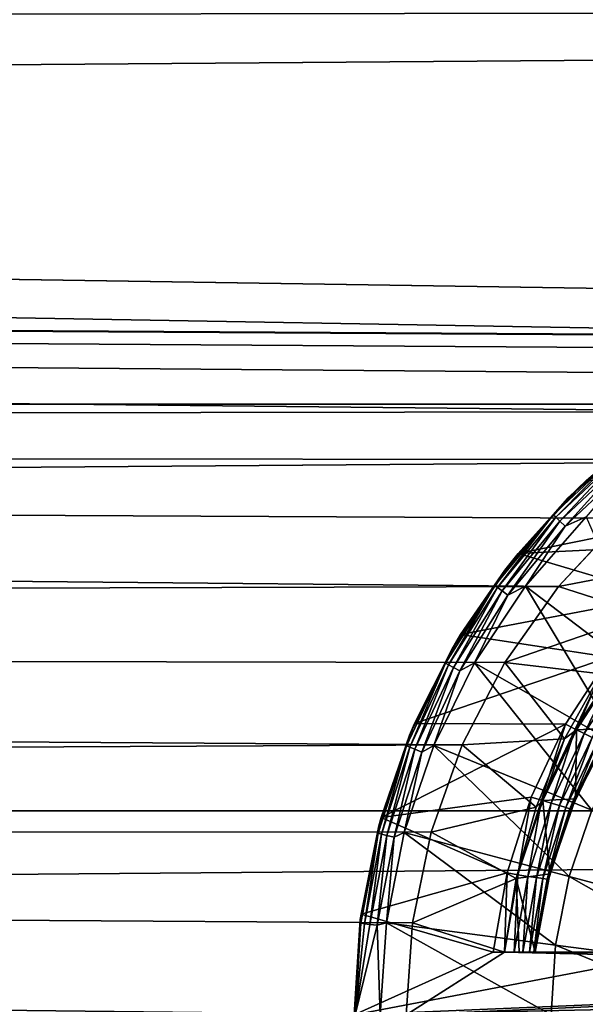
# Model space of a CAD drawing. Header units: metres. Extents: x -150 to 146, y -127 to 82.
# Tile 146 of 256: x 87.9 to 90.61, y 0.05 to 4.76. Entities that reach past the tile are written whole.
import ezdxf

# ---------------------------------------------------------------- set-up
doc = ezdxf.new("R2010")
doc.units = ezdxf.units.M
doc.layers.add('solid_ELLA_AP_WANNE_SW0001', color=7, linetype='CONTINUOUS')

msp = doc.modelspace()

# ---------------------------------------------------------------- linework, layer by layer
at = {"layer": 'solid_ELLA_AP_WANNE_SW0001'}
for points in [[(127.5, 4.845623, -22.48377), (11.042191, 4.678637, -22.519112), (10.812917, 5.154672, -22.414936)], [(127.5, 4.845623, 22.48377), (-127.5, 4.845623, 22.48377), (-127.5, 2.92141, 22.813709)], [(127.5, 2.92141, 22.813709), (127.5, 4.845623, 22.48377), (-127.5, 2.92141, 22.813709)], [(127.5, 2.92141, -22.813709), (11.042191, 4.678637, -22.519112), (127.5, 4.845623, -22.48377)], [(93.22084, 3.242488, -22.770294), (11.430765, 3.717098, -22.697647), (11.042191, 4.678637, -22.519112)], [(127.5, 2.92141, -22.813709), (93.22084, 3.242488, -22.770294), (11.042191, 4.678637, -22.519112)], [(91.507675, 2.88712, -22.818075), (11.722488, 2.764896, -22.833208), (11.430765, 3.717098, -22.697647)], [(92.779137, 3.242486, -22.770294), (11.430765, 3.717098, -22.697647), (93.22084, 3.242488, -22.770294)], [(92.341255, 3.18254, -22.778749), (11.430765, 3.717098, -22.697647), (92.779137, 3.242486, -22.770294)], [(91.914833, 3.063482, -22.795065), (11.430765, 3.717098, -22.697647), (92.341255, 3.18254, -22.778749)], [(91.507675, 2.88712, -22.818075), (11.430765, 3.717098, -22.697647), (91.914833, 3.063482, -22.795065)], [(127.5, 2.92141, 22.813709), (-127.5, 2.92141, 22.813709), (-127.5, 0.976148, 22.979277)], [(127.5, 0.976148, 22.979277), (127.5, 2.92141, 22.813709), (-127.5, 0.976148, 22.979277)], [(91.127548, 2.656392, -22.846087), (11.722488, 2.764896, -22.833208), (91.507675, 2.88712, -22.818075)], [(90.478088, 2.049989, -22.908459), (11.923071, 1.826273, -22.92738), (11.722488, 2.764896, -22.833208)], [(90.782036, 2.375526, -22.876991), (11.722488, 2.764896, -22.833208), (91.127548, 2.656392, -22.846087)], [(90.478088, 2.049989, -22.908459), (11.722488, 2.764896, -22.833208), (90.782036, 2.375526, -22.876991)], [(90.865471, 2.773765, -23.165592), (90.522171, 2.471915, -23.165592), (90.611946, 2.558599, -23)], [(90.772614, 2.692446, -23.21278), (90.522171, 2.471915, -23.165592), (90.865471, 2.773765, -23.165592)], [(90.452728, 2.39205, -23.21278), (90.522171, 2.471915, -23.165592), (90.772614, 2.692446, -23.21278)], [(90.452728, 2.39205, -23.21278), (90.772614, 2.692446, -23.21278), (90.464859, 2.380657, -23.257345)], [(90.772614, 2.692446, -23.21278), (90.783226, 2.679622, -23.257345), (90.464859, 2.380657, -23.257345)], [(90.464859, 2.380657, -23.257345), (90.783226, 2.679622, -23.257345), (90.484322, 2.362381, -23.296721)], [(90.783226, 2.679622, -23.257345), (90.80024, 2.659051, -23.296721), (90.484322, 2.362381, -23.296721)], [(90.484322, 2.362381, -23.296721), (90.80024, 2.659051, -23.296721), (90.51001, 2.338257, -23.328676)], [(90.80024, 2.659051, -23.296721), (90.822708, 2.631897, -23.328676), (90.51001, 2.338257, -23.328676)], [(90.51001, 2.338257, -23.328676), (90.822708, 2.631897, -23.328676), (90.611259, 2.383038, -23.351336)], [(91.577301, 2.469501, -23), (90.611946, 2.558599, -23), (90.28492, 2.207919, -23)], [(90.522171, 2.471915, -23.165592), (90.28492, 2.207919, -23), (90.611946, 2.558599, -23)], [(90.522171, 2.471915, -23.165592), (90.221146, 2.1279, -23.165592), (90.28492, 2.207919, -23)], [(90.452728, 2.39205, -23.21278), (90.221146, 2.1279, -23.165592), (90.522171, 2.471915, -23.165592)], [(91.257401, 2.255042, -23), (91.577301, 2.469501, -23), (90.28492, 2.207919, -23)], [(90.173012, 2.053929, -23.21278), (90.221146, 2.1279, -23.165592), (90.452728, 2.39205, -23.21278)], [(90.173012, 2.053929, -23.21278), (90.452728, 2.39205, -23.21278), (90.18647, 2.044147, -23.257345)], [(90.452728, 2.39205, -23.21278), (90.464859, 2.380657, -23.257345), (90.18647, 2.044147, -23.257345)], [(90.18647, 2.044147, -23.257345), (90.464859, 2.380657, -23.257345), (90.208069, 2.028455, -23.296721)], [(90.464859, 2.380657, -23.257345), (90.484322, 2.362381, -23.296721), (90.208069, 2.028455, -23.296721)], [(90.208069, 2.028455, -23.296721), (90.484322, 2.362381, -23.296721), (90.23658, 2.00774, -23.328676)], [(90.484322, 2.362381, -23.296721), (90.51001, 2.338257, -23.328676), (90.23658, 2.00774, -23.328676)], [(90.51001, 2.338257, -23.328676), (90.611259, 2.383038, -23.351336), (90.32106, 2.051391, -23.351336)], [(90.970932, 1.556961, -23.633198), (90.32106, 2.051391, -23.351336), (90.611259, 2.383038, -23.351336)], [(90.782036, 2.375526, -22.876991), (90.78212, 2.375609, -22.184126), (90.478058, 2.049953, -22.216587)], [(91.135345, 2.175857, -22.204611), (90.478058, 2.049953, -22.216587), (90.78212, 2.375609, -22.184126)], [(90.478088, 2.049989, -22.908459), (90.782036, 2.375526, -22.876991), (90.478058, 2.049953, -22.216587)], [(90.23658, 2.00774, -23.328676), (90.51001, 2.338257, -23.328676), (90.32106, 2.051391, -23.351336)], [(90.972351, 2.002688, -23), (91.257401, 2.255042, -23), (90.28492, 2.207919, -23)], [(90.972351, 2.002688, -23), (90.28492, 2.207919, -23), (90.010025, 1.819247, -23)], [(90.221146, 2.1279, -23.165592), (90.010025, 1.819247, -23), (90.28492, 2.207919, -23)], [(90.890923, 1.917574, -22.228405), (90.478058, 2.049953, -22.216587), (91.135345, 2.175857, -22.204611)], [(90.221146, 2.1279, -23.165592), (89.967522, 1.747586, -23.165592), (90.010025, 1.819247, -23)], [(90.173012, 2.053929, -23.21278), (89.967522, 1.747586, -23.165592), (90.221146, 2.1279, -23.165592)], [(90.22171, 1.686298, -22.938103), (11.923071, 1.826273, -22.92738), (90.478088, 2.049989, -22.908459)], [(89.937874, 1.683418, -23.21278), (89.967522, 1.747586, -23.165592), (90.173012, 2.053929, -23.21278)], [(89.937874, 1.683418, -23.21278), (90.173012, 2.053929, -23.21278), (89.952461, 1.6754, -23.257345)], [(90.173012, 2.053929, -23.21278), (90.18647, 2.044147, -23.257345), (89.952461, 1.6754, -23.257345)], [(89.952461, 1.6754, -23.257345), (90.18647, 2.044147, -23.257345), (89.975853, 1.662538, -23.296721)], [(90.18647, 2.044147, -23.257345), (90.208069, 2.028455, -23.296721), (89.975853, 1.662538, -23.296721)], [(89.975853, 1.662538, -23.296721), (90.208069, 2.028455, -23.296721), (90.006737, 1.645561, -23.328676)], [(90.208069, 2.028455, -23.296721), (90.23658, 2.00774, -23.328676), (90.006737, 1.645561, -23.328676)], [(90.23658, 2.00774, -23.328676), (90.32106, 2.051391, -23.351336), (90.076553, 1.684751, -23.351336)], [(90.785065, 1.278794, -23.633198), (90.076553, 1.684751, -23.351336), (90.32106, 2.051391, -23.351336)], [(90.22171, 1.686298, -22.938103), (90.478058, 2.049953, -22.216587), (90.221634, 1.686171, -22.247158)], [(90.890923, 1.917574, -22.228405), (90.221634, 1.686171, -22.247158), (90.478058, 2.049953, -22.216587)], [(90.22171, 1.686298, -22.938103), (90.478088, 2.049989, -22.908459), (90.478058, 2.049953, -22.216587)], [(90.970932, 1.556961, -23.633198), (90.785065, 1.278794, -23.633198), (90.32106, 2.051391, -23.351336)], [(90.006737, 1.645561, -23.328676), (90.23658, 2.00774, -23.328676), (90.076553, 1.684751, -23.351336)], [(90.721001, 1.711076, -23), (90.972351, 2.002688, -23), (90.010025, 1.819247, -23)], [(90.680511, 1.631237, -22.251251), (90.221634, 1.686171, -22.247158), (90.890923, 1.917574, -22.228405)], [(90.017746, 1.291768, -22.963694), (12.036736, 0.902516, -22.982286), (11.923071, 1.826273, -22.92738)], [(90.017746, 1.291768, -22.963694), (11.923071, 1.826273, -22.92738), (90.22171, 1.686298, -22.938103)], [(90.721001, 1.711076, -23), (90.010025, 1.819247, -23), (89.790054, 1.393764, -23)], [(89.967522, 1.747586, -23.165592), (89.790054, 1.393764, -23), (90.010025, 1.819247, -23)], [(89.967522, 1.747586, -23.165592), (89.765625, 1.33746, -23.165592), (89.790054, 1.393764, -23)], [(89.937874, 1.683418, -23.21278), (89.765625, 1.33746, -23.165592), (89.967522, 1.747586, -23.165592)], [(90.512222, 1.390176, -23), (90.721001, 1.711076, -23), (89.790054, 1.393764, -23)], [(90.558159, 1.366576, -22.993185), (90.721001, 1.711076, -23), (90.512222, 1.390176, -23)], [(90.763031, 1.6811, -22.993185), (90.721001, 1.711076, -23), (90.558159, 1.366576, -22.993185)], [(89.75103, 1.286357, -23.21278), (89.765625, 1.33746, -23.165592), (89.937874, 1.683418, -23.21278)], [(89.75103, 1.286357, -23.21278), (89.937874, 1.683418, -23.21278), (89.76651, 1.280231, -23.257345)], [(89.937874, 1.683418, -23.21278), (89.952461, 1.6754, -23.257345), (89.76651, 1.280231, -23.257345)], [(89.76651, 1.280231, -23.257345), (89.952461, 1.6754, -23.257345), (89.791328, 1.270403, -23.296721)], [(89.952461, 1.6754, -23.257345), (89.975853, 1.662538, -23.296721), (89.791328, 1.270403, -23.296721)], [(89.791328, 1.270403, -23.296721), (89.975853, 1.662538, -23.296721), (89.824097, 1.257429, -23.328676)], [(89.975853, 1.662538, -23.296721), (90.006737, 1.645561, -23.328676), (89.824097, 1.257429, -23.328676)], [(90.006737, 1.645561, -23.328676), (90.076553, 1.684751, -23.351336), (89.881912, 1.289372, -23.351336)], [(90.6371, 0.978747, -23.633198), (89.881912, 1.289372, -23.351336), (90.076553, 1.684751, -23.351336)], [(90.017746, 1.291768, -22.963694), (90.221634, 1.686171, -22.247158), (90.017654, 1.291556, -22.273548)], [(90.506485, 1.321302, -22.271805), (90.017654, 1.291556, -22.273548), (90.221634, 1.686171, -22.247158)], [(90.017746, 1.291768, -22.963694), (90.22171, 1.686298, -22.938103), (90.221634, 1.686171, -22.247158)], [(90.785065, 1.278794, -23.633198), (90.6371, 0.978747, -23.633198), (90.076553, 1.684751, -23.351336)], [(90.506485, 1.321302, -22.271805), (90.221634, 1.686171, -22.247158), (90.680511, 1.631237, -22.251251)], [(90.763031, 1.6811, -22.993185), (90.558159, 1.366576, -22.993185), (90.601685, 1.345493, -22.973179)], [(90.768143, 1.677498, -22.315573), (90.73307, 1.372421, -22.5), (90.563744, 1.363758, -22.315573)], [(90.680511, 1.631237, -22.251251), (90.768143, 1.677498, -22.315573), (90.563744, 1.363758, -22.315573)], [(90.763031, 1.6811, -22.993185), (90.601685, 1.345493, -22.973179), (90.802917, 1.653809, -22.973179)], [(90.802917, 1.653809, -22.973179), (90.601685, 1.345493, -22.973179), (90.639107, 1.327466, -22.941347)], [(89.824097, 1.257429, -23.328676), (90.006737, 1.645561, -23.328676), (89.881912, 1.289372, -23.351336)], [(90.506485, 1.321302, -22.271805), (90.680511, 1.631237, -22.251251), (90.563744, 1.363758, -22.315573)], [(90.512222, 1.390176, -23), (89.790054, 1.393764, -23), (89.629944, 0.94483, -23)], [(89.765625, 1.33746, -23.165592), (89.629944, 0.94483, -23), (89.790054, 1.393764, -23)], [(90.347473, 1.042219, -23), (90.512222, 1.390176, -23), (89.629944, 0.94483, -23)], [(90.397224, 1.027461, -22.993185), (90.512222, 1.390176, -23), (90.347473, 1.042219, -23)], [(90.558159, 1.366576, -22.993185), (90.512222, 1.390176, -23), (90.397224, 1.027461, -22.993185)], [(90.558159, 1.366576, -22.993185), (90.397224, 1.027461, -22.993185), (90.443451, 1.013059, -22.973179)], [(90.558159, 1.366576, -22.993185), (90.443451, 1.013059, -22.973179), (90.601685, 1.345493, -22.973179)], [(90.559959, 1.033772, -22.5), (90.73307, 1.372421, -22.5), (90.692459, 1.302974, -22.799999)], [(90.563744, 1.363758, -22.315573), (90.73307, 1.372421, -22.5), (90.559959, 1.033772, -22.5)], [(89.765625, 1.33746, -23.165592), (89.618896, 0.90452, -23.165592), (89.629944, 0.94483, -23)], [(89.75103, 1.286357, -23.21278), (89.618896, 0.90452, -23.165592), (89.765625, 1.33746, -23.165592)], [(90.37088, 0.993071, -22.288851), (90.017654, 1.291556, -22.273548), (90.506485, 1.321302, -22.271805)], [(90.37088, 0.993071, -22.288851), (90.506485, 1.321302, -22.271805), (90.403168, 1.025488, -22.315573)], [(90.563744, 1.363758, -22.315573), (90.559959, 1.033772, -22.5), (90.403168, 1.025488, -22.315573)], [(90.506485, 1.321302, -22.271805), (90.563744, 1.363758, -22.315573), (90.403168, 1.025488, -22.315573)], [(90.601685, 1.345493, -22.973179), (90.443451, 1.013059, -22.973179), (90.483177, 1.000793, -22.941347)], [(90.601685, 1.345493, -22.973179), (90.483177, 1.000793, -22.941347), (90.639107, 1.327466, -22.941347)], [(90.639107, 1.327466, -22.941347), (90.483177, 1.000793, -22.941347), (90.513657, 0.991414, -22.899864)], [(90.639107, 1.327466, -22.941347), (90.513657, 0.991414, -22.899864), (90.667809, 1.313663, -22.899864)], [(89.869728, 0.874015, -22.983387), (12.036736, 0.902516, -22.982286), (90.017746, 1.291768, -22.963694)], [(89.615425, 0.86901, -23.21278), (89.618896, 0.90452, -23.165592), (89.75103, 1.286357, -23.21278)], [(89.615425, 0.86901, -23.21278), (89.75103, 1.286357, -23.21278), (89.631546, 0.864871, -23.257345)], [(89.75103, 1.286357, -23.21278), (89.76651, 1.280231, -23.257345), (89.631546, 0.864871, -23.257345)], [(89.631546, 0.864871, -23.257345), (89.76651, 1.280231, -23.257345), (89.65741, 0.858232, -23.296721)], [(89.76651, 1.280231, -23.257345), (89.791328, 1.270403, -23.296721), (89.65741, 0.858232, -23.296721)], [(89.824097, 1.257429, -23.328676), (89.881912, 1.289372, -23.351336), (89.740463, 0.871998, -23.351336)], [(90.529556, 0.661952, -23.633198), (89.740463, 0.871998, -23.351336), (89.881912, 1.289372, -23.351336)], [(89.869728, 0.874015, -22.983387), (90.017654, 1.291556, -22.273548), (89.869667, 0.873787, -22.293846)], [(90.37088, 0.993071, -22.288851), (89.869667, 0.873787, -22.293846), (90.017654, 1.291556, -22.273548)], [(89.869728, 0.874015, -22.983387), (90.017746, 1.291768, -22.963694), (90.017654, 1.291556, -22.273548)], [(90.6371, 0.978747, -23.633198), (90.529556, 0.661952, -23.633198), (89.881912, 1.289372, -23.351336)], [(90.667809, 1.313663, -22.899864), (90.513657, 0.991414, -22.899864), (90.532761, 0.98544, -22.851561)], [(90.667809, 1.313663, -22.899864), (90.532761, 0.98544, -22.851561), (90.685799, 1.304932, -22.851561)], [(90.685799, 1.304932, -22.851561), (90.532761, 0.98544, -22.851561), (90.539536, 0.984174, -22.799999)], [(90.685799, 1.304932, -22.851561), (90.539536, 0.984174, -22.799999), (90.692459, 1.302974, -22.799999)], [(90.559959, 1.033772, -22.5), (90.692459, 1.302974, -22.799999), (90.539536, 0.984174, -22.799999)], [(89.65741, 0.858232, -23.296721), (89.791328, 1.270403, -23.296721), (89.691544, 0.849468, -23.328676)], [(89.791328, 1.270403, -23.296721), (89.824097, 1.257429, -23.328676), (89.691544, 0.849468, -23.328676)], [(89.691544, 0.849468, -23.328676), (89.824097, 1.257429, -23.328676), (89.740463, 0.871998, -23.351336)], [(90.232269, 0.679365, -23), (90.347473, 1.042219, -23), (89.629944, 0.94483, -23)], [(90.283127, 0.669858, -22.993185), (90.347473, 1.042219, -23), (90.232269, 0.679365, -23)], [(90.397224, 1.027461, -22.993185), (90.347473, 1.042219, -23), (90.283127, 0.669858, -22.993185)], [(90.274948, 0.651442, -22.301451), (89.869667, 0.873787, -22.293846), (90.37088, 0.993071, -22.288851)], [(90.403168, 1.025488, -22.315573), (90.437096, 0.673825, -22.5), (90.274948, 0.651442, -22.301451)], [(90.37088, 0.993071, -22.288851), (90.403168, 1.025488, -22.315573), (90.274948, 0.651442, -22.301451)], [(90.397224, 1.027461, -22.993185), (90.283127, 0.669858, -22.993185), (90.331032, 0.662467, -22.973179)], [(90.397224, 1.027461, -22.993185), (90.331032, 0.662467, -22.973179), (90.443451, 1.013059, -22.973179)], [(90.443451, 1.013059, -22.973179), (90.331032, 0.662467, -22.973179), (90.3722, 0.656245, -22.941347)], [(90.443451, 1.013059, -22.973179), (90.3722, 0.656245, -22.941347), (90.483177, 1.000793, -22.941347)], [(90.483177, 1.000793, -22.941347), (90.3722, 0.656245, -22.941347), (90.403786, 0.651508, -22.899864)], [(90.403168, 1.025488, -22.315573), (90.559959, 1.033772, -22.5), (90.437096, 0.673825, -22.5)], [(90.483177, 1.000793, -22.941347), (90.403786, 0.651508, -22.899864), (90.513657, 0.991414, -22.899864)], [(90.513657, 0.991414, -22.899864), (90.403786, 0.651508, -22.899864), (90.423584, 0.648427, -22.851561)], [(90.513657, 0.991414, -22.899864), (90.423584, 0.648427, -22.851561), (90.532761, 0.98544, -22.851561)], [(90.437096, 0.673825, -22.5), (90.559959, 1.033772, -22.5), (90.539536, 0.984174, -22.799999)], [(127.5, 0.976148, 22.979277), (-127.5, 0.976148, 22.979277), (-127.5, -0.976148, 22.979277)], [(127.5, -0.976148, 22.979277), (127.5, 0.976148, 22.979277), (-127.5, -0.976148, 22.979277)], [(90.232269, 0.679365, -23), (89.629944, 0.94483, -23), (89.533859, 0.481549, -23)], [(89.618896, 0.90452, -23.165592), (89.533859, 0.481549, -23), (89.629944, 0.94483, -23)], [(90.532761, 0.98544, -22.851561), (90.423584, 0.648427, -22.851561), (90.430412, 0.647853, -22.799999)], [(90.532761, 0.98544, -22.851561), (90.430412, 0.647853, -22.799999), (90.539536, 0.984174, -22.799999)], [(90.437096, 0.673825, -22.5), (90.539536, 0.984174, -22.799999), (90.430412, 0.647853, -22.799999)], [(91.341385, 0.444424, -23.836525), (90.529556, 0.661952, -23.633198), (90.6371, 0.978747, -23.633198)], [(89.75, 0, -23), (12.069973, 0, -23), (12.036736, 0.902516, -22.982286)], [(89.780037, 0.440852, -22.995775), (89.75, 0, -23), (12.036736, 0.902516, -22.982286)], [(89.780037, 0.440852, -22.995775), (12.036736, 0.902516, -22.982286), (89.869728, 0.874015, -22.983387)], [(89.618896, 0.90452, -23.165592), (89.529854, 0.456151, -23.165592), (89.533859, 0.481549, -23)], [(89.615425, 0.86901, -23.21278), (89.529854, 0.456151, -23.165592), (89.618896, 0.90452, -23.165592)], [(89.533203, 0.437959, -23.21278), (89.529854, 0.456151, -23.165592), (89.615425, 0.86901, -23.21278)], [(89.533203, 0.437959, -23.21278), (89.615425, 0.86901, -23.21278), (89.549713, 0.435873, -23.257345)], [(89.615425, 0.86901, -23.21278), (89.631546, 0.864871, -23.257345), (89.549713, 0.435873, -23.257345)], [(89.549713, 0.435873, -23.257345), (89.631546, 0.864871, -23.257345), (89.576202, 0.432527, -23.296721)], [(89.631546, 0.864871, -23.257345), (89.65741, 0.858232, -23.296721), (89.576202, 0.432527, -23.296721)], [(89.576202, 0.432527, -23.296721), (89.65741, 0.858232, -23.296721), (89.61116, 0.42811, -23.328676)], [(89.65741, 0.858232, -23.296721), (89.691544, 0.849468, -23.328676), (89.61116, 0.42811, -23.328676)], [(89.61116, 0.42811, -23.328676), (89.691544, 0.849468, -23.328676), (89.654625, 0.43975, -23.351336)], [(89.691544, 0.849468, -23.328676), (89.740463, 0.871998, -23.351336), (89.654625, 0.43975, -23.351336)], [(90.464294, 0.333832, -23.633198), (89.654625, 0.43975, -23.351336), (89.740463, 0.871998, -23.351336)], [(90.529556, 0.661952, -23.633198), (90.464294, 0.333832, -23.633198), (89.740463, 0.871998, -23.351336)], [(89.780037, 0.440852, -22.995775), (89.869667, 0.873787, -22.293846), (89.780022, 0.440729, -22.30661)], [(90.274948, 0.651442, -22.301451), (89.780022, 0.440729, -22.30661), (89.869667, 0.873787, -22.293846)], [(89.780037, 0.440852, -22.995775), (89.869728, 0.874015, -22.983387), (89.869667, 0.873787, -22.293846)], [(90.165833, 0.3, -23), (90.232269, 0.679365, -23), (89.533859, 0.481549, -23)], [(90.219482, 0.3, -22.992371), (90.232269, 0.679365, -23), (90.165833, 0.3, -23)], [(90.283127, 0.669858, -22.993185), (90.232269, 0.679365, -23), (90.219482, 0.3, -22.992371)], [(90.283127, 0.669858, -22.993185), (90.219482, 0.3, -22.992371), (90.266472, 0.3, -22.973173)], [(90.283127, 0.669858, -22.993185), (90.266472, 0.3, -22.973173), (90.331032, 0.662467, -22.973179)], [(90.331032, 0.662467, -22.973179), (90.266472, 0.3, -22.973173), (90.307899, 0.3, -22.941114)], [(90.274948, 0.651442, -22.301451), (90.437096, 0.673825, -22.5), (90.367035, 0.3, -22.499966)], [(90.331032, 0.662467, -22.973179), (90.307899, 0.3, -22.941114), (90.3722, 0.656245, -22.941347)], [(90.437096, 0.673825, -22.5), (90.430412, 0.647853, -22.799999), (90.367035, 0.3, -22.799999)], [(90.367035, 0.3, -22.499966), (90.437096, 0.673825, -22.5), (90.367035, 0.3, -22.799999)], [(91.297569, 0.224129, -23.836525), (90.464294, 0.333832, -23.633198), (90.529556, 0.661952, -23.633198)], [(91.341385, 0.444424, -23.836525), (91.297569, 0.224129, -23.836525), (90.529556, 0.661952, -23.633198)], [(90.274948, 0.651442, -22.301451), (90.219528, 0.3, -22.308947), (89.780022, 0.440729, -22.30661)], [(90.274948, 0.651442, -22.301451), (90.290726, 0.3, -22.405758), (90.219528, 0.3, -22.308947)], [(90.274948, 0.651442, -22.301451), (90.367035, 0.3, -22.499966), (90.290726, 0.3, -22.405758)], [(90.3722, 0.656245, -22.941347), (90.307899, 0.3, -22.941114), (90.340149, 0.3, -22.899857)], [(90.3722, 0.656245, -22.941347), (90.340149, 0.3, -22.899857), (90.403786, 0.651508, -22.899864)], [(90.403786, 0.651508, -22.899864), (90.340149, 0.3, -22.899857), (90.359482, 0.3, -22.853153)], [(90.403786, 0.651508, -22.899864), (90.359482, 0.3, -22.853153), (90.423584, 0.648427, -22.851561)], [(90.423584, 0.648427, -22.851561), (90.359482, 0.3, -22.853153), (90.367035, 0.3, -22.799999)], [(90.423584, 0.648427, -22.851561), (90.367035, 0.3, -22.799999), (90.430412, 0.647853, -22.799999)], [(90.165833, 0.3, -23), (89.533859, 0.481549, -23), (89.5, 0, -23)], [(89.5, 0, -23.165592), (89.5, 0, -23), (89.533859, 0.481549, -23)], [(89.529854, 0.456151, -23.165592), (89.5, 0, -23.165592), (89.533859, 0.481549, -23)], [(89.505646, 0, -23.21278), (89.5, 0, -23.165592), (89.529854, 0.456151, -23.165592)], [(89.505646, 0, -23.21278), (89.529854, 0.456151, -23.165592), (89.533203, 0.437959, -23.21278)], [(89.533203, 0.437959, -23.21278), (89.549713, 0.435873, -23.257345), (89.505646, 0, -23.21278)], [(89.549713, 0.435873, -23.257345), (89.576202, 0.432527, -23.296721), (89.505646, 0, -23.21278)], [(89.576202, 0.432527, -23.296721), (89.61116, 0.42811, -23.328676), (89.505646, 0, -23.21278)], [(89.505646, 0, -23.21278), (89.61116, 0.42811, -23.328676), (89.625839, 0, -23.351336)], [(89.61116, 0.42811, -23.328676), (89.654625, 0.43975, -23.351336), (89.625839, 0, -23.351336)], [(90.442413, 0, -23.633198), (89.625839, 0, -23.351336), (89.654625, 0.43975, -23.351336)], [(90.464294, 0.333832, -23.633198), (90.442413, 0, -23.633198), (89.654625, 0.43975, -23.351336)], [(89.780037, 0.440852, -22.995775), (89.75, 0, -22.310963), (89.75, 0, -23)], [(89.780037, 0.440852, -22.995775), (89.780022, 0.440729, -22.30661), (89.75, 0, -22.310963)], [(90.219528, 0.3, -22.308947), (89.75, 0, -22.310963), (89.780022, 0.440729, -22.30661)], [(91.282875, 0, -23.836525), (90.442413, 0, -23.633198), (90.464294, 0.333832, -23.633198)], [(91.297569, 0.224129, -23.836525), (91.282875, 0, -23.836525), (90.464294, 0.333832, -23.633198)], [(91.073212, 0.3, -23), (90.165833, 0.3, -23), (89.5, 0, -23)], [(94.233894, 0.2, -23), (91.073212, 0.3, -23), (89.5, 0, -23)], [(94.327003, 0.2, -22.310066), (89.75, 0, -22.310963), (90.219528, 0.3, -22.308947)], [(90.219482, 0.3, -22.992371), (90.165833, 0.3, -23), (91.073212, 0.3, -23)], [(90.219482, 0.3, -22.992371), (91.073212, 0.3, -23), (90.266472, 0.3, -22.973173)], [(90.219528, 0.3, -22.308947), (90.367035, 0.3, -22.499966), (90.871033, 0.3, -22.799999)], [(90.219528, 0.3, -22.308947), (90.290726, 0.3, -22.405758), (90.367035, 0.3, -22.499966)], [(90.219528, 0.3, -22.308947), (90.871033, 0.3, -22.799999), (90.871033, 0.3, -22.308947)], [(95.140678, 0.2, -22.310066), (90.219528, 0.3, -22.308947), (90.871033, 0.3, -22.308947)], [(95.140678, 0.2, -22.310066), (94.327003, 0.2, -22.310066), (90.219528, 0.3, -22.308947)], [(90.266472, 0.3, -22.973173), (91.073212, 0.3, -23), (90.307899, 0.3, -22.941114)], [(90.307899, 0.3, -22.941114), (91.073212, 0.3, -23), (90.340149, 0.3, -22.899857)], [(91.018921, 0.3, -22.992252), (90.340149, 0.3, -22.899857), (91.073212, 0.3, -23)], [(91.018921, 0.3, -22.992252), (90.359482, 0.3, -22.853153), (90.340149, 0.3, -22.899857)], [(91.018921, 0.3, -22.992252), (90.367035, 0.3, -22.799999), (90.359482, 0.3, -22.853153)], [(90.930038, 0.3, -22.940775), (90.367035, 0.3, -22.499966), (90.367035, 0.3, -22.799999)], [(90.971588, 0.3, -22.972929), (90.367035, 0.3, -22.799999), (91.018921, 0.3, -22.992252)], [(90.930038, 0.3, -22.940775), (90.367035, 0.3, -22.799999), (90.971588, 0.3, -22.972929)], [(90.878571, 0.3, -22.853052), (90.871033, 0.3, -22.799999), (90.367035, 0.3, -22.499966)], [(90.897842, 0.3, -22.899557), (90.367035, 0.3, -22.499966), (90.930038, 0.3, -22.940775)], [(90.878571, 0.3, -22.853052), (90.367035, 0.3, -22.499966), (90.897842, 0.3, -22.899557)], [(94.245964, 0.100324, -23), (94.233894, 0.2, -23), (89.5, 0, -23)], [(94.341873, -0.001472, -22.310963), (89.75, 0, -22.310963), (94.327003, 0.2, -22.310066)], [(94.25, 0, -23), (94.245964, 0.100324, -23), (89.5, 0, -23)]]:
    msp.add_3dface(points, dxfattribs=at)

doc.saveas('drawing.dxf')
